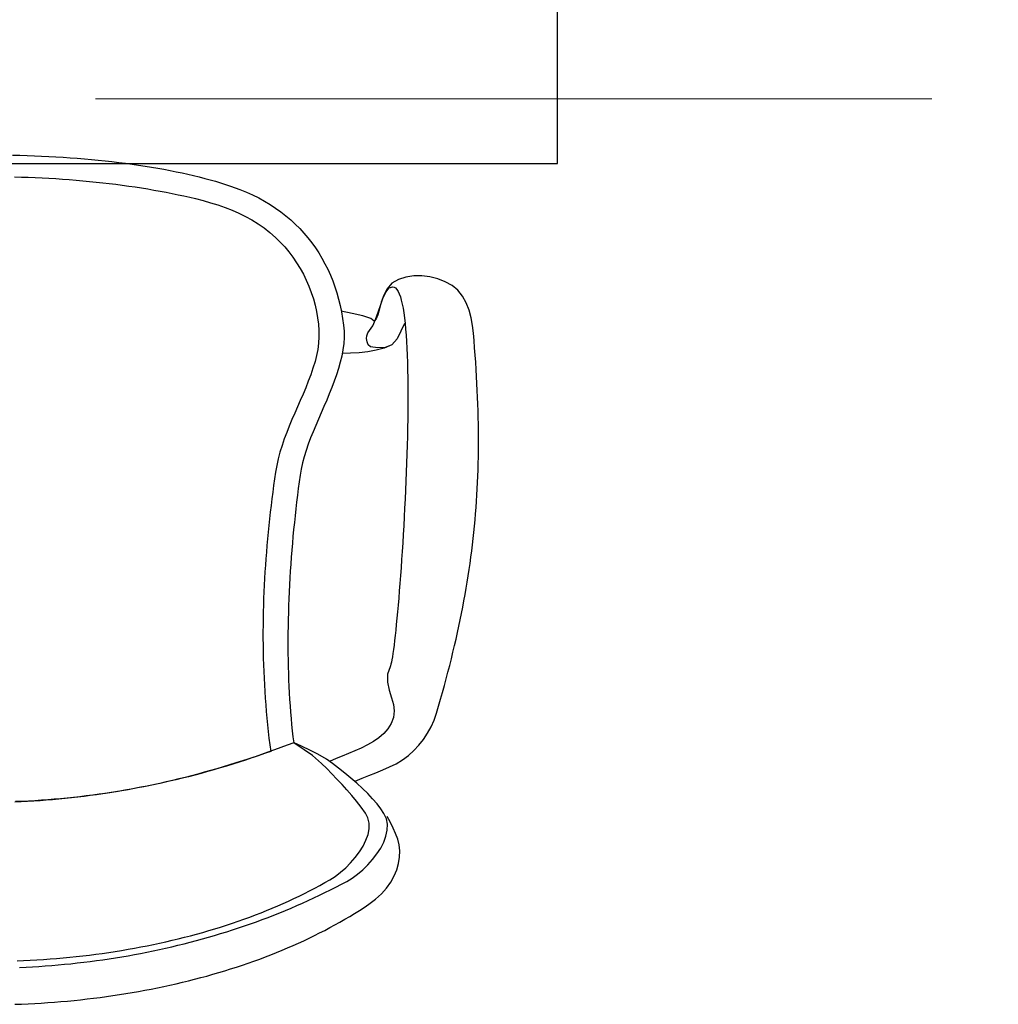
# Model space of a CAD drawing. Header units: millimetres. Extents: x 45699 to 251499, y 244 to 86446.
# Tile 48 of 240: x 95099 to 95684, y 33979 to 34567. Entities that reach past the tile are written whole.
import ezdxf

# ---------------------------------------------------------------- set-up
doc = ezdxf.new("R2010")
doc.units = ezdxf.units.MM
doc.header["$LTSCALE"] = 400
doc.linetypes.add('CENTER', pattern=[2, 1.25, -0.25, 0.25, -0.25])
doc.layers.add('inr', color=4, linetype='Continuous')
doc.layers.add('stramien', color=1, linetype='CENTER')

# ---------------------------------------------------------------- blocks, each defined once
blk = doc.blocks.new('NUM1-CN02_B2')
for p, q in [((16.44, -0.16), (20.81, -0.27)), ((20.81, -0.27), (25.16, -0.4)), ((25.16, -0.4), (29.51, -0.57)), ((29.51, -0.57), (33.84, -0.75)), ((33.84, -0.75), (38.16, -0.97)), ((38.16, -0.97), (42.45, -1.21)), ((42.45, -1.21), (46.73, -1.47)), ((46.73, -1.47), (50.98, -1.77)), ((50.98, -1.77), (55.21, -2.09)), ((55.21, -2.09), (59.42, -2.43)), ((59.42, -2.43), (63.59, -2.81)), ((63.59, -2.81), (67.74, -3.21)), ((67.74, -3.21), (71.85, -3.63)), ((71.85, -3.63), (75.92, -4.09)), ((75.92, -4.09), (79.96, -4.57)), ((79.96, -4.57), (83.96, -5.07)), ((83.96, -5.07), (87.92, -5.61)), ((87.92, -5.61), (91.83, -6.16)), ((91.83, -6.16), (95.7, -6.75)), ((95.7, -6.75), (99.52, -7.36)), ((99.52, -7.36), (103.29, -8)), ((103.29, -8), (107.01, -8.67)), ((107.01, -8.67), (110.68, -9.36)), ((110.68, -9.36), (114.29, -10.08)), ((114.29, -10.08), (117.84, -10.82)), ((117.84, -10.82), (121.33, -11.59)), ((121.33, -11.59), (124.75, -12.39)), ((17.64, -13.16), (21.77, -13.28)), ((21.77, -13.28), (25.9, -13.42)), ((25.9, -13.42), (30.02, -13.59)), ((30.02, -13.59), (34.13, -13.78)), ((34.13, -13.78), (38.22, -14)), ((38.22, -14), (42.31, -14.25)), ((42.31, -14.25), (46.38, -14.52)), ((46.38, -14.52), (50.43, -14.82)), ((50.43, -14.82), (54.46, -15.14)), ((54.46, -15.14), (58.48, -15.49)), ((58.48, -15.49), (62.48, -15.87)), ((62.48, -15.87), (66.45, -16.27)), ((66.45, -16.27), (70.4, -16.7)), ((70.4, -16.7), (74.33, -17.15)), ((74.33, -17.15), (78.23, -17.63)), ((78.23, -17.63), (82.1, -18.13)), ((124.75, -12.39), (128.12, -13.22)), ((128.12, -13.22), (131.41, -14.07)), ((131.41, -14.07), (134.64, -14.95)), ((134.64, -14.95), (137.79, -15.85)), ((137.79, -15.85), (140.88, -16.78)), ((140.88, -16.78), (143.88, -17.74)), ((82.1, -18.13), (85.94, -18.66)), ((85.94, -18.66), (89.75, -19.22)), ((89.75, -19.22), (93.53, -19.8)), ((93.53, -19.8), (97.28, -20.41)), ((97.28, -20.41), (100.99, -21.04)), ((100.99, -21.04), (104.67, -21.7)), ((104.67, -21.7), (108.3, -22.38)), ((108.3, -22.38), (111.9, -23.09)), ((111.9, -23.09), (115.46, -23.83)), ((143.88, -17.74), (146.81, -18.72)), ((146.81, -18.72), (149.66, -19.73)), ((149.66, -19.73), (152.43, -20.77)), ((152.43, -20.77), (156.28, -22.33)), ((152.43, -20.77), (152.43, -20.77)), ((156.28, -22.33), (160.01, -24.01)), ((115.46, -23.83), (118.97, -24.59)), ((118.97, -24.59), (122.44, -25.38)), ((122.44, -25.38), (125.87, -26.2)), ((125.87, -26.2), (130.43, -27.36)), ((130.43, -27.36), (134.89, -28.62)), ((134.89, -28.62), (139.25, -29.98)), ((160.01, -24.01), (163.61, -25.81)), ((163.61, -25.81), (167.1, -27.72)), ((167.1, -27.72), (170.47, -29.74)), ((139.25, -29.98), (143.52, -31.47)), ((143.52, -31.47), (147.68, -33.09)), ((147.68, -33.09), (151.74, -34.87)), ((151.74, -34.87), (155.69, -36.8)), ((170.47, -29.74), (173.72, -31.87)), ((173.72, -31.87), (176.84, -34.1)), ((176.84, -34.1), (179.85, -36.44)), ((155.69, -36.8), (159.52, -38.91)), ((159.52, -38.91), (163.25, -41.22)), ((179.85, -36.44), (182.74, -38.88)), ((182.74, -38.88), (185.5, -41.43)), ((163.25, -41.22), (166.86, -43.72)), ((166.86, -43.72), (170.35, -46.45)), ((170.35, -46.45), (173.73, -49.4)), ((185.5, -41.43), (188.15, -44.07)), ((188.15, -44.07), (190.67, -46.8)), ((190.67, -46.8), (193.07, -49.63)), ((173.73, -49.4), (176.52, -52.13)), ((176.52, -52.13), (179.18, -55.01)), ((193.07, -49.63), (195.35, -52.55)), ((195.35, -52.55), (197.51, -55.56)), ((179.18, -55.01), (181.7, -58.04)), ((181.7, -58.04), (184.08, -61.2)), ((197.51, -55.56), (199.54, -58.65)), ((199.54, -58.65), (201.46, -61.83)), ((184.08, -61.2), (186.32, -64.47)), ((186.32, -64.47), (188.4, -67.86)), ((201.46, -61.83), (203.25, -65.09)), ((188.4, -67.86), (190.33, -71.34)), ((203.25, -65.09), (204.91, -68.44)), ((204.91, -68.44), (206.46, -71.85)), ((190.33, -71.34), (192.09, -74.9)), ((192.09, -74.9), (193.67, -78.54)), ((206.46, -71.85), (207.88, -75.35)), ((207.88, -75.35), (209.18, -78.92)), ((247.13, -74.45), (243.3, -76.73)), ((251.65, -73.08), (247.13, -74.45)), ((256.35, -72.39), (251.65, -73.08)), ((261.14, -72.36), (256.35, -72.39)), ((265.92, -72.95), (261.14, -72.36)), ((270.61, -74.14), (265.92, -72.95)), ((275.11, -75.89), (270.61, -74.14)), ((279.31, -78.17), (275.11, -75.89)), ((193.67, -78.54), (195.09, -82.24)), ((195.09, -82.24), (196.32, -85.99)), ((209.18, -78.92), (210.36, -82.56)), ((238.13, -85.36), (239.79, -81.9)), ((240.45, -80.03), (238.37, -83.95)), ((239.79, -81.9), (241.64, -79.58)), ((243.3, -76.73), (240.45, -80.03)), ((241.64, -79.58), (243.79, -78.81)), ((243.79, -78.81), (244.67, -79.04)), ((244.67, -79.04), (245.5, -79.59)), ((245.5, -79.59), (246.27, -80.46)), ((246.27, -80.46), (246.99, -81.64)), ((246.99, -81.64), (247.67, -83.11)), ((282.67, -80.91), (279.31, -78.17)), ((285.43, -84.38), (282.67, -80.91)), ((196.32, -85.99), (197.36, -89.77)), ((210.36, -82.56), (211.41, -86.27)), ((211.41, -86.27), (212.34, -90.04)), ((236.87, -88.11), (235.74, -92.11)), ((236.6, -89.54), (238.13, -85.36)), ((238.37, -83.95), (236.87, -88.11)), ((247.67, -83.11), (248.3, -84.86)), ((248.3, -84.86), (248.88, -86.88)), ((248.88, -86.88), (249.41, -89.17)), ((287.63, -88.41), (285.43, -84.38)), ((197.36, -89.77), (198.2, -93.58)), ((198.2, -93.58), (198.85, -97.41)), ((212.34, -90.04), (213.14, -93.88)), ((219.43, -94.75), (212.94, -93.52)), ((213.14, -93.88), (213.82, -97.78)), ((233.54, -98.36), (235.1, -94.01)), ((235.74, -92.11), (234.78, -95.58)), ((235.1, -94.01), (236.6, -89.54)), ((249.41, -89.17), (249.91, -91.71)), ((249.91, -91.71), (250.36, -94.5)), ((289.34, -92.82), (287.63, -88.41)), ((290.61, -97.43), (289.34, -92.82)), ((198.85, -97.41), (199.29, -101.23)), ((213.82, -97.78), (214.38, -101.75)), ((225.84, -96.24), (219.43, -94.75)), ((230.72, -97.82), (225.84, -96.24)), ((232.59, -99.33), (230.72, -97.82)), ((231.83, -102.17), (233.54, -98.36)), ((233.8, -98.11), (232.59, -99.33)), ((234.78, -95.58), (233.8, -98.11)), ((250.36, -94.5), (250.76, -97.51)), ((250.76, -97.51), (251.13, -100.74)), ((291.48, -102.05), (290.61, -97.43)), ((199.29, -101.23), (199.52, -105.05)), ((199.52, -105.05), (199.54, -108.85)), ((214.38, -101.75), (214.68, -105.41)), ((214.38, -101.75), (214.38, -101.75)), ((214.68, -105.41), (214.7, -109.1)), ((228.9, -106.44), (229.89, -105.01)), ((229.89, -105.01), (231.83, -102.17)), ((248.56, -105.36), (246.36, -109.95)), ((250.76, -100.77), (248.56, -105.36)), ((251.13, -100.74), (251.46, -104.18)), ((251.46, -104.18), (251.74, -107.82)), ((292, -106.52), (291.48, -102.05)), ((199.54, -108.85), (199.32, -112.61)), ((214.7, -109.1), (214.46, -112.8)), ((228.16, -109.84), (228.3, -108.11)), ((228.41, -111.8), (228.16, -109.84)), ((228.3, -108.11), (228.9, -106.44)), ((246.36, -109.95), (243.13, -113.57)), ((251.74, -107.82), (252, -111.65)), ((252, -111.65), (252.21, -115.65)), ((292.37, -110.96), (292, -106.52)), ((292.71, -115.35), (292.37, -110.96)), ((198.89, -116.33), (198.21, -119.99)), ((199.32, -112.61), (198.89, -116.33)), ((213.99, -116.52), (213.3, -120.25)), ((214.46, -112.8), (213.99, -116.52)), ((229.1, -113.65), (228.41, -111.8)), ((233.94, -116.82), (228.92, -117.72)), ((230.45, -114.71), (229.1, -113.65)), ((234.79, -115.4), (230.45, -114.71)), ((238.71, -115.47), (233.94, -116.82)), ((239.2, -115.16), (234.79, -115.4)), ((243.13, -113.57), (238.71, -115.47)), ((243.13, -113.57), (239.2, -115.16)), ((252.21, -115.65), (252.39, -119.82)), ((293.03, -119.69), (292.71, -115.35)), ((198.21, -119.99), (197.29, -123.58)), ((213.3, -120.25), (212.41, -123.99)), ((218.57, -118.61), (213.44, -118.82)), ((223.76, -118.28), (218.57, -118.61)), ((228.92, -117.72), (223.76, -118.28)), ((252.39, -119.82), (252.53, -124.15)), ((293.33, -123.99), (293.03, -119.69)), ((196.07, -127.53), (194.72, -131.43)), ((197.29, -123.58), (196.07, -127.53)), ((211.36, -127.75), (210.15, -131.51)), ((212.41, -123.99), (211.36, -127.75)), ((252.53, -124.15), (252.65, -128.62)), ((252.65, -128.62), (252.73, -133.22)), ((293.6, -128.25), (293.33, -123.99)), ((293.85, -132.47), (293.6, -128.25)), ((193.26, -135.31), (191.72, -139.16)), ((194.72, -131.43), (193.26, -135.31)), ((208.82, -135.28), (207.38, -139.05)), ((210.15, -131.51), (208.82, -135.28)), ((252.73, -133.22), (252.78, -137.95)), ((294.08, -136.66), (293.85, -132.47)), ((191.72, -139.16), (190.12, -142.99)), ((207.38, -139.05), (205.85, -142.83)), ((252.78, -137.95), (252.8, -142.79)), ((294.28, -140.8), (294.08, -136.66)), ((294.46, -144.91), (294.28, -140.8)), ((188.48, -146.81), (186.81, -150.63)), ((190.12, -142.99), (188.48, -146.81)), ((204.27, -146.61), (202.64, -150.38)), ((205.85, -142.83), (204.27, -146.61)), ((252.8, -142.79), (252.79, -147.73)), ((294.61, -148.99), (294.46, -144.91)), ((186.81, -150.63), (185.15, -154.44)), ((202.64, -150.38), (201, -154.16)), ((252.75, -152.76), (252.69, -157.88)), ((252.79, -147.73), (252.75, -152.76)), ((294.74, -153.03), (294.61, -148.99)), ((183.5, -158.26), (181.91, -162.09)), ((185.15, -154.44), (183.5, -158.26)), ((199.36, -157.93), (197.74, -161.7)), ((201, -154.16), (199.36, -157.93)), ((252.69, -157.88), (252.61, -163.06)), ((294.84, -157.04), (294.74, -153.03)), ((294.92, -161.02), (294.84, -157.04)), ((181.91, -162.09), (180.37, -165.94)), ((197.74, -161.7), (196.17, -165.46)), ((252.61, -163.06), (252.49, -168.3)), ((294.97, -164.98), (294.92, -161.02)), ((178.92, -169.81), (177.58, -173.71)), ((180.37, -165.94), (178.92, -169.81)), ((194.68, -169.21), (193.27, -172.95)), ((196.17, -165.46), (194.68, -169.21)), ((252.49, -168.3), (252.36, -173.6)), ((295, -168.91), (294.97, -164.98)), ((295, -172.81), (295, -168.91)), ((177.58, -173.71), (176.36, -177.65)), ((193.27, -172.95), (191.98, -176.68)), ((252.36, -173.6), (252.21, -178.93)), ((294.98, -176.69), (295, -172.81)), ((175.3, -181.63), (174.4, -185.65)), ((176.36, -177.65), (175.3, -181.63)), ((190.82, -180.39), (189.82, -184.09)), ((191.98, -176.68), (190.82, -180.39)), ((252.21, -178.93), (252.03, -184.28)), ((294.86, -184.38), (294.93, -180.54)), ((294.93, -180.54), (294.98, -176.69)), ((174.4, -185.65), (173.7, -189.73)), ((189, -187.77), (188.38, -191.43)), ((189.82, -184.09), (189, -187.77)), ((252.03, -184.28), (251.83, -189.65)), ((294.63, -191.99), (294.75, -188.2)), ((294.75, -188.2), (294.86, -184.38)), ((173.13, -193.71), (172.57, -197.68)), ((173.7, -189.73), (173.13, -193.71)), ((188.38, -191.43), (187.82, -195.42)), ((251.83, -189.65), (251.62, -195.03)), ((294.47, -195.78), (294.63, -191.99)), ((172.57, -197.68), (172.04, -201.65)), ((187.29, -199.44), (186.78, -203.48)), ((187.82, -195.42), (187.29, -199.44)), ((251.62, -195.03), (251.39, -200.41)), ((294.09, -203.3), (294.29, -199.55)), ((294.29, -199.55), (294.47, -195.78)), ((171.53, -205.62), (171.04, -209.59)), ((172.04, -201.65), (171.53, -205.62)), ((186.78, -203.48), (186.29, -207.54)), ((251.14, -205.76), (250.88, -211.09)), ((251.39, -200.41), (251.14, -205.76)), ((293.85, -207.04), (294.09, -203.3)), ((171.04, -209.59), (170.57, -213.56)), ((185.82, -211.61), (185.36, -215.7)), ((186.29, -207.54), (185.82, -211.61)), ((250.88, -211.09), (250.6, -216.39)), ((293.3, -214.5), (293.59, -210.78)), ((293.59, -210.78), (293.85, -207.04)), ((170.13, -217.53), (169.7, -221.5)), ((170.57, -213.56), (170.13, -217.53)), ((185.36, -215.7), (184.93, -219.8)), ((250.6, -216.39), (250.31, -221.63)), ((292.99, -218.22), (293.3, -214.5)), ((169.7, -221.5), (169.3, -225.47)), ((184.93, -219.8), (184.52, -223.91)), ((250.31, -221.63), (250.01, -226.82)), ((292.27, -225.63), (292.64, -221.93)), ((292.64, -221.93), (292.99, -218.22)), ((168.92, -229.44), (168.57, -233.41)), ((169.3, -225.47), (168.92, -229.44)), ((184.13, -228.03), (183.77, -232.16)), ((184.52, -223.91), (184.13, -228.03)), ((250.01, -226.82), (249.7, -231.94)), ((291.45, -233.04), (291.87, -229.34)), ((291.87, -229.34), (292.27, -225.63)), ((168.57, -233.41), (168.23, -237.38)), ((183.77, -232.16), (183.42, -236.3)), ((249.7, -231.94), (249.38, -236.98)), ((290.99, -236.74), (291.45, -233.04)), ((168.23, -237.38), (167.92, -241.35)), ((183.1, -240.44), (182.8, -244.58)), ((183.42, -236.3), (183.1, -240.44)), ((249.38, -236.98), (249.05, -241.92)), ((290, -244.15), (290.51, -240.45)), ((290.51, -240.45), (290.99, -236.74)), ((167.64, -245.32), (167.38, -249.28)), ((167.92, -241.35), (167.64, -245.32)), ((182.8, -244.58), (182.52, -248.72)), ((248.71, -246.77), (248.37, -251.5)), ((249.05, -241.92), (248.71, -246.77)), ((289.46, -247.86), (290, -244.15)), ((167.38, -249.28), (167.14, -253.25)), ((182.27, -252.87), (182.04, -257.01)), ((182.52, -248.72), (182.27, -252.87)), ((248.37, -251.5), (248.02, -256.11)), ((288.29, -255.31), (288.89, -251.58)), ((288.89, -251.58), (289.46, -247.86)), ((166.93, -257.22), (166.74, -261.18)), ((167.14, -253.25), (166.93, -257.22)), ((182.04, -257.01), (181.84, -261.15)), ((248.02, -256.11), (247.67, -260.59)), ((287.66, -259.04), (288.29, -255.31)), ((166.74, -261.18), (166.58, -265.15)), ((181.84, -261.15), (181.66, -265.28)), ((247.67, -260.59), (247.32, -264.92)), ((286.32, -266.54), (287, -262.79)), ((287, -262.79), (287.66, -259.04)), ((166.45, -269.12), (166.34, -273.09)), ((166.58, -265.15), (166.45, -269.12)), ((181.5, -269.4), (181.37, -273.52)), ((181.66, -265.28), (181.5, -269.4)), ((246.96, -269.1), (246.61, -273.11)), ((247.32, -264.92), (246.96, -269.1)), ((284.86, -274.1), (285.6, -270.31)), ((285.6, -270.31), (286.32, -266.54)), ((166.34, -273.09), (166.26, -277.05)), ((181.37, -273.52), (181.26, -277.62)), ((246.61, -273.11), (246.25, -276.95)), ((284.08, -277.9), (284.86, -274.1)), ((166.21, -281.02), (166.18, -284.99)), ((166.26, -277.05), (166.21, -281.02)), ((181.18, -281.71), (181.13, -285.79)), ((181.26, -277.62), (181.18, -281.71)), ((245.9, -280.6), (245.55, -284.05)), ((246.25, -276.95), (245.9, -280.6)), ((282.44, -285.56), (283.27, -281.72)), ((283.27, -281.72), (284.08, -277.9)), ((166.18, -284.99), (166.19, -288.96)), ((181.13, -285.79), (181.1, -289.86)), ((245.2, -287.29), (244.86, -290.32)), ((245.55, -284.05), (245.2, -287.29)), ((281.57, -289.42), (282.44, -285.56)), ((166.19, -288.96), (166.22, -292.93)), ((166.22, -292.93), (166.27, -296.89)), ((181.1, -289.86), (181.1, -293.9)), ((181.1, -293.9), (181.13, -297.93)), ((244.52, -293.11), (244.19, -295.67)), ((244.86, -290.32), (244.52, -293.11)), ((279.75, -297.21), (280.67, -293.3)), ((280.67, -293.3), (281.57, -289.42)), ((166.27, -296.89), (166.36, -300.86)), ((181.13, -297.93), (181.19, -301.94)), ((243.56, -300.01), (243.27, -301.77)), ((243.87, -297.97), (243.56, -300.01)), ((244.19, -295.67), (243.87, -297.97)), ((278.79, -301.14), (279.75, -297.21)), ((166.36, -300.86), (166.48, -304.83)), ((166.48, -304.83), (166.62, -308.8)), ((181.19, -301.94), (181.27, -305.92)), ((181.27, -305.92), (181.38, -309.88)), ((242.2, -305.9), (240.62, -310.46)), ((242.44, -305.33), (242.2, -305.9)), ((242.7, -304.45), (242.44, -305.33)), ((242.98, -303.26), (242.7, -304.45)), ((243.27, -301.77), (242.98, -303.26)), ((276.78, -309.09), (277.8, -305.1)), ((277.8, -305.1), (278.79, -301.14)), ((166.62, -308.8), (166.8, -312.77)), ((181.38, -309.88), (181.52, -313.81)), ((240.62, -310.46), (240.62, -315.18)), ((275.72, -313.11), (276.78, -309.09)), ((166.8, -312.77), (167, -316.74)), ((167, -316.74), (167.24, -320.71)), ((181.52, -313.81), (181.69, -317.72)), ((181.69, -317.72), (181.88, -321.6)), ((240.62, -315.18), (241.62, -319.89)), ((273.52, -321.24), (274.64, -317.15)), ((274.64, -317.15), (275.72, -313.11)), ((167.24, -320.71), (167.51, -324.69)), ((181.88, -321.6), (182.11, -325.45)), ((241.62, -319.89), (243.02, -324.42)), ((272.38, -325.35), (273.52, -321.24)), ((167.51, -324.69), (167.81, -328.66)), ((167.81, -328.66), (168.13, -332.63)), ((182.11, -325.45), (182.37, -329.26)), ((182.37, -329.26), (182.65, -333.04)), ((243.02, -324.42), (244.23, -328.58)), ((244.23, -328.58), (244.68, -332.2)), ((269.98, -333.69), (271.2, -329.5)), ((271.2, -329.5), (272.38, -325.35)), ((168.13, -332.63), (168.5, -336.61)), ((182.65, -333.04), (182.97, -336.79)), ((244.68, -332.2), (244.11, -336.2)), ((268.56, -337.82), (269.98, -333.69)), ((168.5, -336.61), (168.89, -340.58)), ((168.89, -340.58), (169.32, -344.56)), ((182.97, -336.79), (183.32, -340.5)), ((183.32, -340.5), (183.7, -344.16)), ((242.81, -339.77), (240.87, -342.96)), ((244.11, -336.2), (242.81, -339.77)), ((266.76, -341.83), (268.56, -337.82)), ((169.32, -344.56), (169.78, -348.53)), ((183.7, -344.16), (184.11, -347.79)), ((238.39, -345.8), (235.46, -348.34)), ((240.87, -342.96), (238.39, -345.8)), ((262.12, -349.37), (264.6, -345.69)), ((264.6, -345.69), (266.76, -341.83)), ((169.78, -348.53), (170.27, -352.51)), ((170.27, -352.51), (170.79, -356.49)), ((180.7, -352.84), (176.86, -354.26)), ((184.55, -351.38), (180.7, -352.84)), ((184.11, -347.79), (184.55, -351.38)), ((186.24, -352.05), (184.55, -351.38)), ((187.19, -353.18), (184.55, -351.38)), ((184.55, -351.38), (184.55, -351.38)), ((189.57, -353.6), (186.24, -352.05)), ((228.6, -352.64), (224.87, -354.49)), ((232.16, -350.6), (228.6, -352.64)), ((235.46, -348.34), (232.16, -350.6)), ((256.35, -356.06), (259.36, -352.84)), ((259.36, -352.84), (262.12, -349.37)), ((165.35, -358.36), (161.52, -359.67)), ((167.03, -357.84), (163.27, -359.15)), ((169.18, -357.03), (165.35, -358.36)), ((170.79, -356.49), (167.03, -357.84)), ((173.02, -355.66), (169.18, -357.03)), ((170.79, -356.49), (170.79, -356.49)), ((176.86, -354.26), (173.02, -355.66)), ((190.81, -355.58), (187.19, -353.18)), ((194.1, -355.71), (189.57, -353.6)), ((195.8, -358.95), (190.81, -355.58)), ((198.88, -358.22), (194.1, -355.71)), ((204.06, -361.23), (198.88, -358.22)), ((217.24, -357.78), (213.53, -359.3)), ((221.05, -356.19), (217.24, -357.78)), ((224.87, -354.49), (221.05, -356.19)), ((253.11, -359), (256.35, -356.06)), ((146.23, -364.59), (142.42, -365.74)), ((148.17, -364.12), (144.39, -365.29)), ((150.05, -363.4), (146.23, -364.59)), ((151.95, -362.93), (148.17, -364.12)), ((153.87, -362.19), (150.05, -363.4)), ((155.72, -361.7), (151.95, -362.93)), ((157.69, -360.94), (153.87, -362.19)), ((159.5, -360.44), (155.72, -361.7)), ((161.52, -359.67), (157.69, -360.94)), ((163.27, -359.15), (159.5, -360.44)), ((201.16, -363.7), (195.8, -358.95)), ((204.26, -366.82), (201.16, -363.7)), ((207.7, -363.82), (204.06, -361.23)), ((210.01, -360.79), (206.03, -362.64)), ((211.39, -366.55), (207.7, -363.82)), ((213.53, -359.3), (210.01, -360.79)), ((241.89, -365.83), (245.83, -363.87)), ((245.83, -363.87), (249.59, -361.62)), ((249.59, -361.62), (253.11, -359)), ((125.43, -370.65), (121.63, -371.63)), ((127.2, -370.05), (123.41, -371.05)), ((129.23, -369.64), (125.43, -370.65)), ((131, -369.02), (127.2, -370.05)), ((133.02, -368.6), (129.23, -369.64)), ((134.81, -367.96), (131, -369.02)), ((136.82, -367.53), (133.02, -368.6)), ((138.61, -366.86), (134.81, -367.96)), ((140.6, -366.42), (136.82, -367.53)), ((142.42, -365.74), (138.61, -366.86)), ((144.39, -365.29), (140.6, -366.42)), ((207.35, -369.95), (204.26, -366.82)), ((210.41, -373.12), (207.35, -369.95)), ((215.07, -369.43), (211.39, -366.55)), ((218.71, -372.43), (215.07, -369.43)), ((229.52, -370.88), (233.68, -369.25)), ((233.68, -369.25), (237.82, -367.6)), ((237.82, -367.6), (241.89, -365.83)), ((100.68, -376.43), (96.9, -377.22)), ((102.6, -376.08), (98.79, -376.88)), ((104.46, -375.61), (100.68, -376.43)), ((106.41, -375.25), (102.6, -376.08)), ((108.24, -374.76), (104.46, -375.61)), ((110.22, -374.39), (106.41, -375.25)), ((112.03, -373.88), (108.24, -374.76)), ((114.03, -373.5), (110.22, -374.39)), ((115.82, -372.97), (112.03, -373.88)), ((117.83, -372.58), (114.03, -373.5)), ((119.61, -372.02), (115.82, -372.97)), ((121.63, -371.63), (117.83, -372.58)), ((123.41, -371.05), (119.61, -372.02)), ((213.43, -376.33), (210.41, -373.12)), ((216.39, -379.58), (213.43, -376.33)), ((222.24, -375.51), (218.71, -372.43)), ((221.36, -374.38), (225.39, -372.56)), ((225.61, -378.63), (222.24, -375.51)), ((225.39, -372.56), (229.52, -370.88)), ((66.73, -382.44), (62.97, -382.95)), ((68.21, -382.15), (64.38, -382.67)), ((70.5, -381.89), (66.73, -382.44)), ((72.04, -381.6), (68.21, -382.15)), ((74.26, -381.31), (70.5, -381.89)), ((75.87, -381.02), (72.04, -381.6)), ((78.03, -380.71), (74.26, -381.31)), ((79.69, -380.4), (75.87, -381.02)), ((81.8, -380.07), (78.03, -380.71)), ((83.51, -379.76), (79.69, -380.4)), ((85.57, -379.4), (81.8, -380.07)), ((87.34, -379.09), (83.51, -379.76)), ((89.35, -378.7), (85.57, -379.4)), ((91.16, -378.38), (87.34, -379.09)), ((93.12, -377.97), (89.35, -378.7)), ((94.97, -377.64), (91.16, -378.38)), ((96.9, -377.22), (93.12, -377.97)), ((98.79, -376.88), (94.97, -377.64)), ((219.28, -382.91), (216.39, -379.58)), ((228.79, -381.76), (225.61, -378.63)), ((231.72, -384.86), (228.79, -381.76)), ((21.65, -386.63), (17.9, -386.78)), ((22.19, -386.38), (18.35, -386.54)), ((25.4, -386.45), (21.65, -386.63)), ((26.03, -386.2), (22.19, -386.38)), ((29.16, -386.23), (25.4, -386.45)), ((29.87, -385.98), (26.03, -386.2)), ((32.91, -385.99), (29.16, -386.23)), ((33.71, -385.74), (29.87, -385.98)), ((36.66, -385.72), (32.91, -385.99)), ((37.54, -385.46), (33.71, -385.74)), ((40.42, -385.41), (36.66, -385.72)), ((41.38, -385.16), (37.54, -385.46)), ((44.17, -385.08), (40.42, -385.41)), ((45.22, -384.82), (41.38, -385.16)), ((47.93, -384.72), (44.17, -385.08)), ((49.05, -384.45), (45.22, -384.82)), ((51.69, -384.32), (47.93, -384.72)), ((52.89, -384.05), (49.05, -384.45)), ((55.45, -383.9), (51.69, -384.32)), ((56.72, -383.62), (52.89, -384.05)), ((59.21, -383.44), (55.45, -383.9)), ((60.55, -383.16), (56.72, -383.62)), ((62.97, -382.95), (59.21, -383.44)), ((64.38, -382.67), (60.55, -383.16)), ((222.09, -386.31), (219.28, -382.91)), ((224.8, -389.79), (222.09, -386.31)), ((234.35, -387.9), (231.72, -384.86)), ((236.62, -390.83), (234.35, -387.9)), ((227.4, -393.37), (224.8, -389.79)), ((228.91, -396.27), (227.4, -393.37)), ((238.5, -393.62), (236.62, -390.83)), ((239.93, -396.76), (238.5, -393.62)), ((229.63, -399.4), (228.91, -396.27)), ((229.63, -402.7), (229.63, -399.4)), ((240.56, -400.1), (239.93, -396.76)), ((242.39, -398.94), (240.43, -395.34)), ((240.46, -403.58), (240.56, -400.1)), ((244.02, -402.4), (242.39, -398.94)), ((228.98, -406.12), (229.63, -402.7)), ((239.71, -407.14), (240.46, -403.58)), ((245.5, -405.61), (244.02, -402.4)), ((246.81, -408.92), (245.5, -405.61)), ((226.03, -413.09), (227.75, -409.6)), ((227.75, -409.6), (228.98, -406.12)), ((236.57, -414.31), (238.39, -410.74)), ((238.39, -410.74), (239.71, -407.14)), ((247.64, -412.4), (246.81, -408.92)), ((221.38, -419.89), (223.88, -416.54)), ((223.88, -416.54), (226.03, -413.09)), ((234.33, -417.81), (236.57, -414.31)), ((248, -416.01), (247.64, -412.4)), ((247.88, -419.7), (248, -416.01)), ((215.62, -426.06), (218.6, -423.08)), ((218.6, -423.08), (221.38, -419.89)), ((228.89, -424.35), (231.74, -421.17)), ((231.74, -421.17), (234.33, -417.81)), ((246.19, -427.22), (247.27, -423.46)), ((247.27, -423.46), (247.88, -419.7)), ((209.32, -431.18), (212.5, -428.78)), ((212.5, -428.78), (215.62, -426.06)), ((222.67, -429.95), (225.84, -427.3)), ((225.84, -427.3), (228.89, -424.35)), ((244.61, -430.96), (246.19, -427.22)), ((200.19, -436.57), (203.19, -434.9)), ((203.19, -434.9), (206.16, -433.2)), ((206.16, -433.2), (209.32, -431.18)), ((213.06, -435.9), (216.29, -434.17)), ((216.29, -434.17), (219.46, -432.26)), ((219.46, -432.26), (222.67, -429.95)), ((240, -438.19), (242.55, -434.63)), ((242.55, -434.63), (244.61, -430.96)), ((190.98, -441.4), (194.08, -439.82)), ((194.08, -439.82), (197.15, -438.21)), ((197.15, -438.21), (200.19, -436.57)), ((199.91, -442.52), (203.23, -440.91)), ((203.23, -440.91), (206.53, -439.27)), ((206.53, -439.27), (209.8, -437.6)), ((209.8, -437.6), (213.06, -435.9)), ((236.95, -441.62), (240, -438.19)), ((178.25, -447.41), (181.48, -445.95)), ((181.48, -445.95), (184.68, -444.46)), ((184.68, -444.46), (187.84, -442.95)), ((186.46, -448.68), (189.85, -447.18)), ((187.84, -442.95), (190.98, -441.4)), ((189.85, -447.18), (193.23, -445.66)), ((193.23, -445.66), (196.58, -444.1)), ((196.58, -444.1), (199.91, -442.52)), ((229.38, -447.87), (233.41, -444.86)), ((233.41, -444.86), (236.95, -441.62)), ((161.65, -454.25), (165.03, -452.94)), ((165.03, -452.94), (168.38, -451.61)), ((168.38, -451.61), (171.7, -450.24)), ((171.7, -450.24), (174.99, -448.84)), ((172.72, -454.36), (176.18, -452.98)), ((174.99, -448.84), (178.25, -447.41)), ((176.18, -452.98), (179.63, -451.58)), ((179.63, -451.58), (183.05, -450.14)), ((183.05, -450.14), (186.46, -448.68)), ((220.95, -453.33), (223.79, -451.54)), ((223.79, -451.54), (226.6, -449.72)), ((226.6, -449.72), (229.38, -447.87)), ((147.89, -459.19), (151.37, -458)), ((151.37, -458), (154.82, -456.78)), ((154.82, -456.78), (158.25, -455.53)), ((158.25, -455.53), (161.65, -454.25)), ((158.72, -459.58), (162.24, -458.32)), ((162.24, -458.32), (165.75, -457.03)), ((165.75, -457.03), (169.25, -455.71)), ((169.25, -455.71), (172.72, -454.36)), ((209.21, -460.19), (212.2, -458.52)), ((212.2, -458.52), (215.15, -456.82)), ((215.15, -456.82), (218.06, -455.09)), ((218.06, -455.09), (220.95, -453.33)), ((126.52, -465.68), (130.14, -464.68)), ((130.14, -464.68), (133.73, -463.64)), ((133.73, -463.64), (137.31, -462.57)), ((137.31, -462.57), (140.86, -461.47)), ((140.86, -461.47), (144.39, -460.34)), ((140.88, -465.44), (144.48, -464.33)), ((144.39, -460.34), (147.89, -459.19)), ((144.48, -464.33), (148.06, -463.18)), ((148.06, -463.18), (151.63, -462.01)), ((151.63, -462.01), (155.18, -460.81)), ((155.18, -460.81), (158.72, -459.58)), ((200.06, -465.04), (203.14, -463.45)), ((203.14, -463.45), (206.19, -461.84)), ((206.19, -461.84), (209.21, -460.19)), ((104.41, -471.1), (108.14, -470.27)), ((108.14, -470.27), (111.85, -469.41)), ((111.85, -469.41), (115.55, -468.53)), ((115.55, -468.53), (119.23, -467.61)), ((119.03, -471.51), (122.71, -470.57)), ((119.23, -467.61), (122.88, -466.66)), ((122.71, -470.57), (126.36, -469.6)), ((122.88, -466.66), (126.52, -465.68)), ((126.36, -469.6), (130.01, -468.6)), ((130.01, -468.6), (133.65, -467.58)), ((133.65, -467.58), (137.27, -466.52)), ((137.27, -466.52), (140.88, -465.44)), ((187.42, -471.1), (190.63, -469.63)), ((190.63, -469.63), (193.8, -468.13)), ((193.8, -468.13), (196.95, -466.6)), ((196.95, -466.6), (200.06, -465.04)), ((74, -476.64), (77.85, -476.05)), ((77.85, -476.05), (81.69, -475.43)), ((81.69, -475.43), (85.51, -474.79)), ((85.51, -474.79), (89.32, -474.11)), ((89.32, -474.11), (93.11, -473.4)), ((93.05, -477.25), (96.79, -476.52)), ((93.11, -473.4), (96.89, -472.67)), ((96.79, -476.52), (100.52, -475.76)), ((96.89, -472.67), (100.66, -471.9)), ((100.52, -475.76), (104.24, -474.96)), ((100.66, -471.9), (104.41, -471.1)), ((104.24, -474.96), (107.96, -474.14)), ((107.96, -474.14), (111.66, -473.29)), ((111.66, -473.29), (115.35, -472.41)), ((115.35, -472.41), (119.03, -471.51)), ((174.32, -476.7), (177.64, -475.35)), ((177.64, -475.35), (180.93, -473.96)), ((180.93, -473.96), (184.19, -472.55)), ((184.19, -472.55), (187.42, -471.1)), ((19.17, -481.7), (23.13, -481.54)), ((23.13, -481.54), (27.08, -481.34)), ((27.08, -481.34), (31.03, -481.11)), ((31.03, -481.11), (34.97, -480.86)), ((34.97, -480.86), (38.91, -480.57)), ((38.91, -480.57), (42.84, -480.25)), ((42.84, -480.25), (46.77, -479.91)), ((46.77, -479.91), (50.68, -479.53)), ((50.68, -479.53), (54.59, -479.12)), ((54.59, -479.12), (58.5, -478.69)), ((58.5, -478.69), (62.39, -478.22)), ((59.02, -482.53), (62.83, -482.06)), ((62.39, -478.22), (66.27, -477.72)), ((62.83, -482.06), (66.63, -481.56)), ((66.27, -477.72), (70.14, -477.2)), ((66.63, -481.56), (70.42, -481.03)), ((70.14, -477.2), (74, -476.64)), ((70.42, -481.03), (74.21, -480.47)), ((74.21, -480.47), (77.99, -479.89)), ((77.99, -479.89), (81.77, -479.27)), ((81.77, -479.27), (85.54, -478.63)), ((85.54, -478.63), (89.29, -477.95)), ((89.29, -477.95), (93.05, -477.25)), ((157.34, -483.05), (160.79, -481.84)), ((160.79, -481.84), (164.21, -480.6)), ((164.21, -480.6), (167.61, -479.33)), ((167.61, -479.33), (170.98, -478.03)), ((170.98, -478.03), (174.32, -476.7)), ((20.7, -485.6), (24.55, -485.43)), ((24.55, -485.43), (28.39, -485.22)), ((28.39, -485.22), (32.24, -484.99)), ((32.24, -484.99), (36.07, -484.72)), ((36.07, -484.72), (39.91, -484.43)), ((39.91, -484.43), (43.74, -484.11)), ((43.74, -484.11), (47.57, -483.76)), ((47.57, -483.76), (51.39, -483.38)), ((51.39, -483.38), (55.21, -482.97)), ((55.21, -482.97), (59.02, -482.53)), ((139.77, -488.69), (143.33, -487.62)), ((143.33, -487.62), (146.87, -486.52)), ((146.87, -486.52), (150.38, -485.39)), ((150.38, -485.39), (153.87, -484.24)), ((153.87, -484.24), (157.34, -483.05)), ((117.99, -494.49), (121.67, -493.6)), ((121.67, -493.6), (125.33, -492.67)), ((125.33, -492.67), (128.97, -491.72)), ((128.97, -491.72), (132.59, -490.74)), ((132.59, -490.74), (136.19, -489.73)), ((136.19, -489.73), (139.77, -488.69)), ((87.99, -500.62), (91.79, -499.95)), ((91.79, -499.95), (95.58, -499.26)), ((95.58, -499.26), (99.35, -498.54)), ((99.35, -498.54), (103.11, -497.79)), ((103.11, -497.79), (106.85, -497.01)), ((106.85, -497.01), (110.58, -496.2)), ((110.58, -496.2), (114.29, -495.36)), ((114.29, -495.36), (117.99, -494.49)), ((45.44, -506.03), (49.35, -505.68)), ((49.35, -505.68), (53.26, -505.31)), ((53.26, -505.31), (57.15, -504.9)), ((57.15, -504.9), (61.04, -504.47)), ((61.04, -504.47), (64.92, -504)), ((64.92, -504), (68.8, -503.51)), ((68.8, -503.51), (72.66, -502.99)), ((72.66, -502.99), (76.51, -502.44)), ((76.51, -502.44), (80.35, -501.86)), ((80.35, -501.86), (84.17, -501.26)), ((84.17, -501.26), (87.99, -500.62)), ((17.89, -507.65), (21.84, -507.51)), ((21.84, -507.51), (25.78, -507.33)), ((25.78, -507.33), (29.72, -507.13)), ((29.72, -507.13), (33.66, -506.9)), ((33.66, -506.9), (37.59, -506.64)), ((37.59, -506.64), (41.52, -506.35)), ((41.52, -506.35), (45.44, -506.03))]:
    blk.add_line(p, q)

msp = doc.modelspace()

# ---------------------------------------------------------------- linework, layer by layer
at = {"layer": 'inr'}
msp.add_lwpolyline([(94720.6, 35181.33), (94720.6, 34481.33), (95420.6, 34481.33), (95420.6, 35181.33)], close=True, dxfattribs=at)
at = {"layer": 'stramien', "lineweight": 0}
msp.add_line((92744.44, 34520), (107231.89, 34520), dxfattribs=at)

# ---------------------------------------------------------------- block references
at = {"layer": 'inr'}
msp.add_blockref('NUM1-CN02_B2', (95078.38, 34486.55), dxfattribs=at)

doc.saveas('drawing.dxf')
